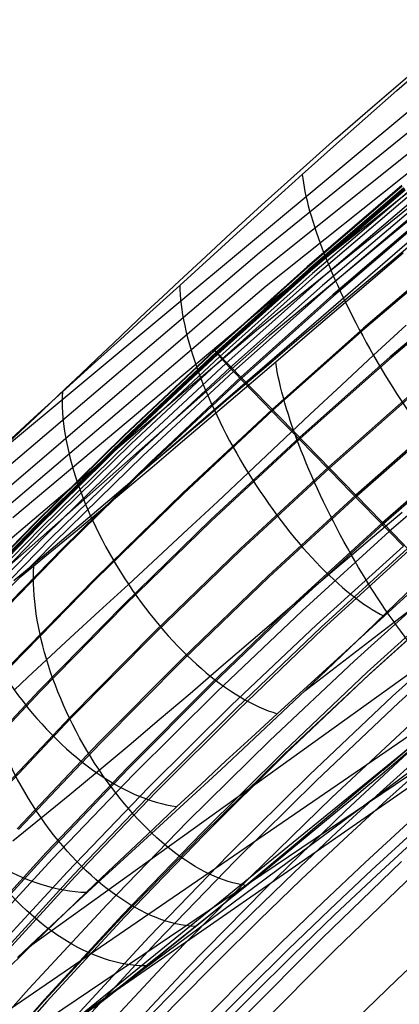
# Model space of a CAD drawing. Extents: x 112 to 670, y -274 to 273.
# Tile 31 of 84: x 199 to 219, y 159 to 211. Entities that reach past the tile are written whole.
import ezdxf

# ---------------------------------------------------------------- set-up
doc = ezdxf.new("R2010")
doc.units = 0
doc.layers.add('PREDEFINITO', color=7, linetype='CONTINUOUS')

msp = doc.modelspace()

# ---------------------------------------------------------------- linework, layer by layer
at = {"layer": 'PREDEFINITO'}
for p, q in [((226.492, 211.632, 392.229), (197.91, 187.822, 394.95)), ((224.221, 208.547, 376.475), (211.853, 198.533, 377.622)), ((219.038, 207.024, 403.546), (220.71, 208.479, 403.715)), ((224.416, 207.573, 360.533), (211.782, 197.439, 361.691)), ((217.77, 206.184, 403.36), (219.719, 207.855, 403.604)), ((217.379, 205.565, 403.313), (219.038, 207.024, 403.546)), ((224.737, 206.781, 344.543), (212.211, 196.8, 345.684)), ((215.837, 204.497, 403.031), (217.77, 206.184, 403.36)), ((224.732, 205.775, 328.554), (212.207, 195.789, 329.696)), ((215.733, 204.102, 403.018), (217.379, 205.565, 403.313)), ((224.348, 204.681, 312.553), (211.712, 194.487, 313.725)), ((213.986, 202.853, 402.634), (215.837, 204.497, 403.031)), ((224.345, 204.104, 296.437), (212.377, 194.198, 297.576)), ((214.1, 202.639, 402.661), (215.733, 204.102, 403.018)), ((212.158, 201.205, 402.163), (213.986, 202.853, 402.634)), ((212.481, 201.178, 402.245), (214.1, 202.639, 402.661)), ((219.298, 202.058, 265.196), (214.35, 197.812, 265.126)), ((219.316, 202.03, 268.883), (214.367, 197.787, 268.812)), ((219.32, 202.033, 264.017), (214.373, 197.789, 263.947)), ((219.393, 201.932, 270.064), (214.444, 197.693, 269.993)), ((219.422, 201.918, 260.144), (214.477, 197.676, 260.075)), ((219.458, 201.877, 258.961), (214.514, 197.637, 258.892)), ((219.474, 201.826, 270.576), (214.526, 197.593, 270.506)), ((219.581, 201.689, 270.938), (214.632, 197.462, 270.87)), ((219.698, 201.537, 271.135), (214.75, 197.317, 271.072)), ((219.892, 201.294, 271.385), (214.946, 197.085, 271.33)), ((210.353, 199.555, 401.613), (212.158, 201.205, 402.163)), ((210.875, 199.723, 401.769), (212.481, 201.178, 402.245)), ((220.1, 201.045, 271.583), (215.156, 196.845, 271.533)), ((220.28, 200.836, 271.672), (215.341, 196.643, 271.622)), ((220.616, 200.551, 226.193), (215.701, 196.349, 226.128)), ((220.659, 200.501, 225.013), (215.746, 196.301, 224.948)), ((220.905, 200.197, 281.019), (206.23, 187.507, 282.437)), ((209.282, 198.277, 401.228), (210.875, 199.723, 401.769)), ((208.572, 197.908, 400.983), (210.353, 199.555, 401.613)), ((222.175, 198.763, 182.392), (217.3, 194.614, 182.334)), ((222.217, 198.715, 181.211), (217.343, 194.568, 181.153)), ((219.739, 198.926, 278.428), (218.794, 198.135, 278.547)), ((211.853, 198.533, 377.622), (184.785, 175.519, 380.249)), ((207.703, 196.843, 400.621), (209.282, 198.277, 401.228)), ((219.372, 198.519, 278.488), (217.69, 197.086, 278.739)), ((207.691, 197.087, 400.636), (208.572, 197.908, 400.983)), ((214.35, 197.812, 265.126), (209.506, 193.459, 265.055)), ((214.367, 197.787, 268.812), (209.521, 193.435, 268.74)), ((214.373, 197.789, 263.947), (209.529, 193.435, 263.876)), ((214.444, 197.693, 269.993), (209.599, 193.346, 269.922)), ((214.477, 197.676, 260.075), (209.636, 193.327, 260.005)), ((218.794, 198.135, 278.547), (217.851, 197.345, 278.69)), ((211.782, 197.439, 361.691), (177.922, 168.415, 364.993)), ((214.514, 197.637, 258.892), (209.674, 193.288, 258.822)), ((214.526, 197.593, 270.506), (209.68, 193.251, 270.436)), ((214.632, 197.462, 270.87), (209.787, 193.126, 270.802)), ((214.75, 197.317, 271.072), (209.904, 192.989, 271.009)), ((217.851, 197.345, 278.69), (216.911, 196.556, 278.857)), ((223.535, 197.205, 144.742), (218.693, 193.102, 144.689)), ((223.578, 197.155, 143.561), (218.738, 193.054, 143.508)), ((212.211, 196.8, 345.684), (184.662, 173.326, 348.356)), ((206.14, 195.424, 399.946), (207.703, 196.843, 400.621)), ((206.816, 196.269, 400.269), (207.691, 197.087, 400.636)), ((214.946, 197.085, 271.33), (210.101, 192.767, 271.274)), ((215.156, 196.845, 271.533), (210.314, 192.537, 271.482)), ((215.341, 196.643, 271.622), (210.504, 192.341, 271.572)), ((217.69, 197.086, 278.739), (216.018, 195.66, 279.064)), ((205.948, 195.453, 399.88), (206.816, 196.269, 400.269)), ((215.701, 196.349, 226.128), (210.889, 192.04, 226.064)), ((215.746, 196.301, 224.948), (210.935, 191.993, 224.884)), ((216.911, 196.556, 278.857), (215.972, 195.767, 279.048)), ((212.207, 195.789, 329.696), (198.982, 184.697, 330.964)), ((216.018, 195.66, 279.064), (214.358, 194.241, 279.463)), ((215.972, 195.767, 279.048), (215.034, 194.977, 279.262)), ((204.595, 194.023, 399.202), (206.14, 195.424, 399.946)), ((205.086, 194.64, 399.469), (205.948, 195.453, 399.88)), ((204.231, 193.831, 399.036), (205.086, 194.64, 399.469)), ((217.3, 194.614, 182.334), (212.525, 190.359, 182.275)), ((217.343, 194.568, 181.153), (212.569, 190.314, 181.094)), ((215.034, 194.977, 279.262), (214.05, 194.147, 279.511)), ((219.525, 194.759, 409.091), (218.668, 193.975, 408.855)), ((212.377, 194.198, 297.576), (186.377, 171.235, 300.3)), ((211.712, 194.487, 313.725), (198.37, 183.153, 315.04)), ((214.358, 194.241, 279.463), (212.71, 192.831, 279.933)), ((214.05, 194.147, 279.511), (213.067, 193.315, 279.787)), ((203.071, 192.639, 398.39), (204.595, 194.023, 399.202)), ((203.382, 193.027, 398.58), (204.231, 193.831, 399.036)), ((218.668, 193.975, 408.855), (217.819, 193.192, 408.6)), ((202.54, 192.227, 398.101), (203.382, 193.027, 398.58)), ((209.506, 193.459, 265.055), (204.767, 189, 264.985)), ((209.521, 193.435, 268.74), (204.782, 188.978, 268.669)), ((209.529, 193.435, 263.876), (204.791, 188.977, 263.806)), ((209.599, 193.346, 269.922), (204.86, 188.894, 269.851)), ((209.636, 193.327, 260.005), (204.901, 188.872, 259.935)), ((209.674, 193.288, 258.822), (204.939, 188.835, 258.753)), ((209.68, 193.251, 270.436), (204.94, 188.804, 270.366)), ((209.787, 193.126, 270.802), (205.046, 188.686, 270.734)), ((209.506, 193.459, 265.055), (209.49, 193.472, 266.894)), ((209.49, 193.472, 266.894), (209.498, 193.461, 267.815)), ((209.498, 193.461, 267.815), (209.521, 193.435, 268.74)), ((209.636, 193.327, 260.005), (209.506, 193.459, 265.055)), ((209.521, 193.435, 268.74), (209.533, 193.422, 269.038)), ((209.533, 193.422, 269.038), (209.548, 193.405, 269.335)), ((209.548, 193.405, 269.335), (209.558, 193.394, 269.483)), ((209.558, 193.394, 269.483), (209.57, 193.38, 269.63)), ((209.57, 193.38, 269.63), (209.583, 193.365, 269.776)), ((209.583, 193.365, 269.776), (209.599, 193.346, 269.922)), ((209.599, 193.346, 269.922), (209.615, 193.327, 270.052)), ((209.615, 193.327, 270.052), (209.634, 193.305, 270.181)), ((209.634, 193.305, 270.181), (209.644, 193.293, 270.246)), ((218.895, 183.816, 30.646), (209.636, 193.327, 260.005)), ((209.644, 193.293, 270.246), (209.655, 193.28, 270.309)), ((209.655, 193.28, 270.309), (209.667, 193.266, 270.373)), ((209.667, 193.266, 270.373), (209.68, 193.251, 270.436)), ((209.68, 193.251, 270.436), (209.691, 193.238, 270.485)), ((209.691, 193.238, 270.485), (209.702, 193.225, 270.534)), ((209.702, 193.225, 270.534), (209.714, 193.211, 270.582)), ((209.714, 193.211, 270.582), (209.727, 193.196, 270.63)), ((209.727, 193.196, 270.63), (209.733, 193.188, 270.653)), ((209.733, 193.188, 270.653), (209.74, 193.18, 270.675)), ((209.74, 193.18, 270.675), (209.747, 193.172, 270.698)), ((209.747, 193.172, 270.698), (209.755, 193.163, 270.72)), ((209.755, 193.163, 270.72), (209.762, 193.155, 270.741)), ((209.762, 193.155, 270.741), (209.77, 193.145, 270.762)), ((209.77, 193.145, 270.762), (209.778, 193.136, 270.782)), ((209.778, 193.136, 270.782), (209.787, 193.126, 270.802)), ((209.787, 193.126, 270.802), (209.793, 193.119, 270.817)), ((209.793, 193.119, 270.817), (209.8, 193.111, 270.831)), ((209.8, 193.111, 270.831), (209.806, 193.103, 270.845)), ((209.806, 193.103, 270.845), (209.813, 193.095, 270.859)), ((209.813, 193.095, 270.859), (209.828, 193.078, 270.885)), ((209.828, 193.078, 270.885), (209.842, 193.061, 270.911)), ((209.842, 193.061, 270.911), (209.857, 193.044, 270.936)), ((209.857, 193.044, 270.936), (209.873, 193.026, 270.961)), ((209.873, 193.026, 270.961), (209.904, 192.989, 271.009)), ((213.067, 193.315, 279.787), (212.085, 192.484, 280.087)), ((218.693, 193.102, 144.689), (213.952, 188.893, 144.636)), ((218.738, 193.054, 143.508), (213.997, 188.847, 143.456)), ((217.819, 193.192, 408.6), (216.147, 191.633, 408.039)), ((201.57, 191.277, 397.51), (203.071, 192.639, 398.39)), ((209.904, 192.989, 271.009), (205.164, 188.556, 270.945)), ((210.101, 192.767, 271.274), (205.361, 188.344, 271.217)), ((210.314, 192.537, 271.482), (205.578, 188.123, 271.431)), ((209.904, 192.989, 271.009), (209.951, 192.936, 271.076)), ((209.951, 192.936, 271.076), (209.999, 192.881, 271.143)), ((209.999, 192.881, 271.143), (210.049, 192.825, 271.209)), ((210.049, 192.825, 271.209), (210.101, 192.767, 271.274)), ((210.101, 192.767, 271.274), (210.151, 192.712, 271.332)), ((210.151, 192.712, 271.332), (210.176, 192.684, 271.361)), ((210.176, 192.684, 271.361), (210.203, 192.656, 271.388)), ((210.203, 192.656, 271.388), (210.229, 192.627, 271.414)), ((210.229, 192.627, 271.414), (210.243, 192.612, 271.427)), ((210.243, 192.612, 271.427), (210.257, 192.598, 271.439)), ((210.257, 192.598, 271.439), (210.271, 192.583, 271.45)), ((210.271, 192.583, 271.45), (210.285, 192.568, 271.461)), ((210.285, 192.568, 271.461), (210.3, 192.552, 271.472)), ((210.3, 192.552, 271.472), (210.314, 192.537, 271.482)), ((210.314, 192.537, 271.482), (210.326, 192.525, 271.489)), ((210.326, 192.525, 271.489), (210.337, 192.513, 271.496)), ((210.337, 192.513, 271.496), (210.36, 192.489, 271.509)), ((212.71, 192.831, 279.933), (211.075, 191.432, 280.472)), ((201.705, 191.432, 397.599), (202.54, 192.227, 398.101)), ((210.504, 192.341, 271.572), (205.771, 187.934, 271.523)), ((210.889, 192.04, 226.064), (206.182, 187.627, 225.999)), ((210.935, 191.993, 224.884), (206.228, 187.581, 224.819)), ((210.36, 192.489, 271.509), (210.383, 192.465, 271.521)), ((210.383, 192.465, 271.521), (210.407, 192.441, 271.533)), ((210.407, 192.441, 271.533), (210.455, 192.391, 271.553)), ((210.455, 192.391, 271.553), (210.504, 192.341, 271.572)), ((210.504, 192.341, 271.572), (211.01, 191.821, 271.756)), ((212.085, 192.484, 280.087), (211.106, 191.653, 280.413)), ((211.106, 191.653, 280.413), (210.131, 190.824, 280.764)), ((211.01, 191.821, 271.756), (211.517, 191.3, 271.917)), ((216.147, 191.633, 408.039), (214.502, 190.088, 407.413)), ((220.173, 191.497, 106.298), (215.466, 187.337, 106.251)), ((200.83, 190.603, 397.043), (201.57, 191.277, 397.51)), ((200.922, 190.687, 397.102), (201.705, 191.432, 397.599)), ((211.075, 191.432, 280.472), (209.452, 190.046, 281.077)), ((211.517, 191.3, 271.917), (212.024, 190.778, 272.055)), ((220.22, 191.446, 105.117), (215.514, 187.288, 105.07)), ((200.097, 189.935, 396.559), (200.83, 190.603, 397.043)), ((200.142, 189.946, 396.582), (200.922, 190.687, 397.102)), ((210.131, 190.824, 280.764), (209.16, 189.998, 281.14)), ((212.024, 190.778, 272.055), (212.532, 190.257, 272.172)), ((198.653, 188.613, 395.539), (200.097, 189.935, 396.559)), ((199.366, 189.21, 396.039), (200.142, 189.946, 396.582)), ((209.452, 190.046, 281.077), (207.844, 188.677, 281.748)), ((212.525, 190.359, 182.275), (207.854, 186, 182.217)), ((212.569, 190.314, 181.094), (207.899, 185.956, 181.036)), ((209.16, 189.998, 281.14), (208.193, 189.175, 281.541)), ((212.532, 190.257, 272.172), (213.04, 189.734, 272.27)), ((214.502, 190.088, 407.413), (212.88, 188.558, 406.722)), ((221.566, 189.986, 73.043), (216.892, 185.873, 73.001)), ((221.619, 189.928, 71.866), (216.947, 185.817, 71.824)), ((213.04, 189.734, 272.27), (213.549, 189.212, 272.351)), ((198.594, 188.478, 395.474), (199.366, 189.21, 396.039)), ((204.767, 189, 264.985), (200.137, 184.44, 264.915)), ((204.782, 188.978, 268.669), (200.151, 184.42, 268.598)), ((204.791, 188.977, 263.806), (200.162, 184.418, 263.736)), ((204.86, 188.894, 269.851), (200.228, 184.34, 269.78)), ((208.193, 189.175, 281.541), (207.232, 188.356, 281.966)), ((213.952, 188.893, 144.636), (209.312, 184.582, 144.583)), ((213.549, 189.212, 272.351), (214.058, 188.689, 272.415)), ((204.901, 188.872, 259.935), (200.274, 184.316, 259.865)), ((204.94, 188.804, 270.366), (200.309, 184.255, 270.296)), ((204.939, 188.835, 258.753), (200.313, 184.28, 258.683)), ((205.046, 188.686, 270.734), (200.414, 184.143, 270.667)), ((205.164, 188.556, 270.945), (200.531, 184.02, 270.882)), ((207.844, 188.677, 281.748), (206.252, 187.326, 282.486)), ((213.997, 188.847, 143.456), (209.358, 184.537, 143.403)), ((212.88, 188.558, 406.722), (211.273, 187.044, 405.966)), ((214.058, 188.689, 272.415), (214.567, 188.166, 272.463)), ((222.933, 188.502, 43.529), (218.291, 184.436, 43.491)), ((222.986, 188.445, 42.342), (218.346, 184.38, 42.304)), ((205.361, 188.344, 271.217), (200.729, 183.819, 271.162)), ((205.578, 188.123, 271.431), (200.947, 183.608, 271.381)), ((205.771, 187.934, 271.523), (201.144, 183.425, 271.473)), ((207.232, 188.356, 281.966), (206.278, 187.543, 282.416)), ((214.233, 175.646, 397.853), (230.705, 188.331, 396.106)), ((214.567, 188.166, 272.463), (215.586, 187.119, 272.52)), ((223.298, 188.007, 272.513), (218.648, 183.972, 272.47)), ((206.182, 187.627, 225.999), (201.581, 183.113, 225.934)), ((206.228, 187.581, 224.819), (201.629, 183.069, 224.754)), ((206.278, 187.543, 282.416), (205.331, 186.736, 282.89)), ((206.252, 187.326, 282.486), (204.677, 185.996, 283.292)), ((211.273, 187.044, 405.966), (209.681, 185.551, 405.146)), ((215.466, 187.337, 106.251), (210.86, 183.076, 106.204)), ((215.514, 187.288, 105.07), (210.909, 183.028, 105.023)), ((215.586, 187.119, 272.52), (216.606, 186.071, 272.533)), ((205.331, 186.736, 282.89), (204.392, 185.937, 283.388)), ((204.677, 185.996, 283.292), (203.122, 184.691, 284.165)), ((207.854, 186, 182.217), (203.288, 181.541, 182.159)), ((207.899, 185.956, 181.036), (203.334, 181.499, 180.978)), ((204.392, 185.937, 283.388), (203.462, 185.145, 283.91)), ((216.892, 185.873, 73.001), (212.317, 181.659, 72.959)), ((216.947, 185.817, 71.824), (212.373, 181.605, 71.782)), ((216.606, 186.071, 272.533), (218.648, 183.972, 272.47)), ((209.681, 185.551, 405.146), (208.108, 184.081, 404.267)), ((203.462, 185.145, 283.91), (202.542, 184.363, 284.455)), ((218.434, 184.244, 274.65), (219.322, 184.997, 274.392)), ((200.137, 184.44, 264.915), (195.617, 179.782, 264.845)), ((200.151, 184.42, 268.598), (195.63, 179.764, 268.527)), ((200.162, 184.418, 263.736), (195.642, 179.761, 263.666)), ((200.228, 184.34, 269.78), (195.707, 179.689, 269.709)), ((200.274, 184.316, 259.865), (195.757, 179.662, 259.796)), ((200.313, 184.28, 258.683), (195.797, 179.628, 258.614)), ((202.542, 184.363, 284.455), (201.633, 183.591, 285.024)), ((203.122, 184.691, 284.165), (202.352, 184.049, 284.627)), ((209.312, 184.582, 144.583), (204.776, 180.171, 144.531)), ((209.358, 184.537, 143.403), (204.824, 180.127, 143.351)), ((218.291, 184.436, 43.491), (213.747, 180.268, 43.453)), ((218.346, 184.38, 42.304), (213.803, 180.214, 42.266)), ((200.309, 184.255, 270.296), (195.787, 179.608, 270.226)), ((200.414, 184.143, 270.667), (195.891, 179.503, 270.599)), ((200.531, 184.02, 270.882), (196.007, 179.387, 270.819)), ((200.729, 183.819, 271.162), (196.205, 179.197, 271.106)), ((202.352, 184.049, 284.627), (201.587, 183.413, 285.106)), ((208.108, 184.081, 404.267), (206.554, 182.635, 403.331)), ((218.648, 183.972, 272.47), (214.094, 179.836, 272.428)), ((217.549, 183.494, 274.929), (218.434, 184.244, 274.65)), ((218.648, 183.972, 272.47), (219.387, 183.213, 272.431)), ((219.6, 183.095, 19.16), (218.895, 183.816, 30.646)), ((200.947, 183.608, 271.381), (196.426, 178.994, 271.331)), ((201.144, 183.425, 271.473), (196.626, 178.819, 271.424)), ((201.633, 183.591, 285.024), (200.734, 182.829, 285.617)), ((201.587, 183.413, 285.106), (200.828, 182.785, 285.603)), ((216.669, 182.746, 275.23), (217.549, 183.494, 274.929)), ((201.581, 183.113, 225.934), (197.09, 178.502, 225.87)), ((201.629, 183.069, 224.754), (197.139, 178.46, 224.69)), ((200.734, 182.829, 285.617), (199.848, 182.08, 286.232)), ((200.828, 182.785, 285.603), (200.075, 182.164, 286.116)), ((210.86, 183.076, 106.204), (206.356, 178.716, 106.157)), ((210.909, 183.028, 105.023), (206.406, 178.67, 104.976)), ((219.387, 183.213, 272.431), (214.849, 179.102, 272.389)), ((219.6, 183.095, 19.16), (215.085, 178.97, 19.127)), ((219.687, 183.006, 18.011), (215.175, 178.884, 17.977)), ((215.795, 182.001, 275.551), (216.669, 182.746, 275.23)), ((218.307, 171.49, 283.886), (231.367, 182.751, 282.367)), ((206.554, 182.635, 403.331), (205.02, 181.215, 402.339)), ((199.848, 182.08, 286.232), (199.033, 181.393, 286.827)), ((200.075, 182.164, 286.116), (199.328, 181.551, 286.647)), ((214.927, 181.26, 275.892), (215.795, 182.001, 275.551)), ((219.017, 180.241, 400.804), (220.666, 181.834, 401.663)), ((203.288, 181.541, 182.159), (198.829, 176.986, 182.101)), ((203.334, 181.499, 180.978), (198.876, 176.946, 180.92)), ((205.02, 181.215, 402.339), (203.495, 179.81, 401.28)), ((212.317, 181.659, 72.959), (207.844, 177.347, 72.917)), ((212.373, 181.605, 71.782), (207.901, 177.295, 71.74)), ((214.067, 180.523, 276.254), (214.927, 181.26, 275.892)), ((221.299, 181.249, 272.23), (216.804, 177.201, 272.19)), ((221.959, 180.674, -6.193), (217.497, 176.627, -6.225)), ((219.824, 180.869, 401.222), (218.386, 179.555, 400.444)), ((199.787, 162.249, 383.304), (224.941, 180.326, 380.849)), ((204.776, 180.171, 144.531), (200.346, 175.665, 144.478)), ((213.747, 180.268, 43.453), (209.303, 176.004, 43.415)), ((213.803, 180.214, 42.266), (209.36, 175.951, 42.228)), ((213.214, 179.791, 276.635), (214.067, 180.523, 276.254)), ((217.388, 178.668, 399.873), (219.017, 180.241, 400.804)), ((222.031, 180.498, 272.074), (217.552, 176.474, 272.036)), ((222.071, 180.559, -7.425), (217.612, 176.515, -7.457)), ((204.824, 180.127, 143.351), (200.395, 175.622, 143.299)), ((203.495, 179.81, 401.28), (201.979, 178.417, 400.146)), ((214.094, 179.836, 272.428), (209.639, 175.602, 272.386)), ((212.368, 179.064, 277.035), (213.214, 179.791, 276.635)), ((218.386, 179.555, 400.444), (216.963, 178.257, 399.616)), ((223.243, 179.378, -14.877), (218.813, 175.37, -14.9)), ((206.356, 178.716, 106.157), (201.957, 174.262, 106.11)), ((206.406, 178.67, 104.976), (202.008, 174.217, 104.93)), ((214.849, 179.102, 272.389), (210.41, 174.892, 272.347)), ((215.085, 178.97, 19.127), (210.669, 174.749, 19.093)), ((215.175, 178.884, 17.977), (210.761, 174.665, 17.944)), ((211.528, 178.343, 277.454), (212.368, 179.064, 277.035)), ((215.772, 177.115, 398.874), (217.388, 178.668, 399.873)), ((223.574, 179.045, -15.762), (219.153, 175.046, -15.782)), ((201.979, 178.417, 400.146), (200.492, 177.044, 398.946)), ((209.869, 176.917, 278.347), (211.528, 178.343, 277.454)), ((216.963, 178.257, 399.616), (215.557, 176.976, 398.743)), ((207.844, 177.347, 72.917), (203.473, 172.941, 72.875)), ((207.901, 177.295, 71.74), (203.531, 172.89, 71.698)), ((216.804, 177.201, 272.19), (212.405, 173.056, 272.15)), ((214.267, 175.679, 397.88), (215.772, 177.115, 398.874)), ((192.211, 154.501, 367.993), (224.539, 176.648, 364.92)), ((200.492, 177.044, 398.946), (199.766, 176.367, 398.323)), ((208.237, 175.518, 279.311), (209.869, 176.917, 278.347)), ((217.497, 176.627, -6.225), (213.132, 172.485, -6.256)), ((215.557, 176.976, 398.743), (214.167, 175.709, 397.828)), ((199.766, 176.367, 398.323), (199.055, 175.699, 397.687)), ((217.552, 176.474, 272.036), (213.168, 172.353, 271.998)), ((217.612, 176.515, -7.457), (213.249, 172.377, -7.489)), ((200.346, 175.665, 144.478), (196.024, 171.066, 144.426)), ((200.395, 175.622, 143.299), (196.073, 171.025, 143.247)), ((199.34, 156.118, 302.247), (223.718, 175.961, 299.194)), ((209.303, 176.004, 43.415), (204.961, 171.645, 43.377)), ((209.36, 175.951, 42.228), (205.018, 171.594, 42.191)), ((209.639, 175.602, 272.386), (205.284, 171.273, 272.344)), ((206.63, 174.148, 280.344), (208.237, 175.518, 279.311)), ((212.779, 174.271, 396.835), (214.267, 175.679, 397.88)), ((214.167, 175.709, 397.828), (212.792, 174.455, 396.872)), ((218.813, 175.37, -14.9), (214.479, 171.266, -14.923)), ((219.153, 175.046, -15.782), (214.827, 170.952, -15.803)), ((188.545, 150.228, 352.207), (225.124, 174.922, 348.652)), ((210.41, 174.892, 272.347), (206.07, 170.589, 272.305)), ((210.669, 174.749, 19.093), (206.354, 170.434, 19.06)), ((210.761, 174.665, 17.944), (206.447, 170.353, 17.911)), ((188.16, 148.755, 336.034), (224.841, 174.211, 332.209)), ((191.326, 150.358, 319.473), (223.639, 174.348, 315.718)), ((201.957, 174.262, 106.11), (197.663, 169.715, 106.063)), ((202.008, 174.217, 104.93), (197.715, 169.672, 104.883)), ((205.048, 172.809, 281.442), (206.63, 174.148, 280.344)), ((211.307, 172.889, 395.731), (212.779, 174.271, 396.835)), ((212.792, 174.455, 396.872), (211.438, 173.213, 395.875)), ((219.978, 174.116, 271.14), (215.645, 170.075, 271.106)), ((203.473, 172.941, 72.875), (199.207, 168.443, 72.833)), ((212.405, 173.056, 272.15), (208.104, 168.817, 272.11)), ((211.438, 173.213, 395.875), (210.109, 171.985, 394.829)), ((220.695, 173.42, 270.764), (216.377, 169.402, 270.731)), ((203.531, 172.89, 71.698), (199.266, 168.395, 71.657)), ((203.49, 171.505, 282.603), (205.048, 172.809, 281.442)), ((213.132, 172.485, -6.256), (208.865, 168.25, -6.288)), ((209.854, 171.535, 394.561), (211.307, 172.889, 395.731)), ((219.814, 172.776, 283.072), (218.959, 172.047, 283.524)), ((219.003, 171.936, 283.545), (219.746, 172.562, 283.151)), ((210.109, 171.985, 394.829), (208.811, 170.778, 393.728)), ((213.168, 172.353, 271.998), (208.882, 168.139, 271.959)), ((213.249, 172.377, -7.489), (208.984, 168.146, -7.52)), ((218.959, 172.047, 283.524), (218.11, 171.324, 284.001)), ((218.266, 171.316, 283.957), (219.003, 171.936, 283.545)), ((204.961, 171.645, 43.377), (200.721, 167.195, 43.34)), ((205.018, 171.594, 42.191), (200.78, 167.147, 42.153)), ((201.96, 170.237, 283.826), (203.49, 171.505, 282.603)), ((209.199, 170.928, 394.004), (209.854, 171.535, 394.561)), ((205.284, 171.273, 272.344), (201.032, 166.853, 272.303)), ((208.55, 170.328, 393.429), (209.199, 170.928, 394.004)), ((214.479, 171.266, -14.923), (210.242, 167.07, -14.946)), ((214.827, 170.952, -15.803), (210.598, 166.767, -15.824)), ((218.11, 171.324, 284.001), (217.266, 170.607, 284.503)), ((217.534, 170.702, 284.386), (218.266, 171.316, 283.957)), ((206.07, 170.589, 272.305), (201.832, 166.193, 272.264)), ((206.354, 170.434, 19.06), (202.141, 166.029, 19.027)), ((208.811, 170.778, 393.728), (208.174, 170.183, 393.155)), ((217.266, 170.607, 284.503), (216.427, 169.895, 285.029)), ((216.807, 170.095, 284.832), (217.534, 170.702, 284.386)), ((200.458, 169.004, 285.108), (201.96, 170.237, 283.826)), ((206.447, 170.353, 17.911), (202.236, 165.951, 17.878)), ((207.267, 169.148, 392.232), (208.55, 170.328, 393.429)), ((208.174, 170.183, 393.155), (207.547, 169.595, 392.566)), ((215.645, 170.075, 271.106), (211.407, 165.942, 271.072)), ((215.368, 168.9, 285.772), (216.807, 170.095, 284.832)), ((216.427, 169.895, 285.029), (215.591, 169.189, 285.58)), ((207.547, 169.595, 392.566), (206.319, 168.438, 391.347)), ((216.377, 169.402, 270.731), (212.154, 165.292, 270.698)), ((198.976, 167.804, 286.452), (200.458, 169.004, 285.108)), ((206.009, 167.995, 390.972), (207.267, 169.148, 392.232)), ((213.951, 167.731, 286.773), (215.368, 168.9, 285.772)), ((215.591, 169.189, 285.58), (214.759, 168.486, 286.156)), ((208.104, 168.817, 272.11), (203.903, 164.488, 272.071)), ((206.319, 168.438, 391.347), (205.122, 167.305, 390.079)), ((214.759, 168.486, 286.156), (213.929, 167.788, 286.755)), ((208.882, 168.139, 271.959), (204.695, 163.835, 271.921)), ((208.865, 168.25, -6.288), (204.697, 163.925, -6.319)), ((204.779, 166.869, 389.656), (206.009, 167.995, 390.972)), ((208.984, 168.146, -7.52), (204.818, 163.825, -7.551)), ((213.929, 167.788, 286.755), (213.1, 167.093, 287.379)), ((205.122, 167.305, 390.079), (203.959, 166.198, 388.762)), ((212.556, 166.589, 287.828), (213.951, 167.731, 286.773)), ((200.721, 167.195, 43.34), (196.588, 162.658, 43.303)), ((200.78, 167.147, 42.153), (196.647, 162.612, 42.116)), ((201.032, 166.853, 272.303), (196.885, 162.344, 272.262)), ((203.581, 165.771, 388.288), (204.779, 166.869, 389.656)), ((210.242, 167.07, -14.946), (206.104, 162.786, -14.969)), ((210.598, 166.767, -15.824), (206.468, 162.493, -15.844)), ((213.1, 167.093, 287.379), (211.62, 165.86, 288.554)), ((211.181, 165.474, 288.933), (212.556, 166.589, 287.828)), ((219.293, 166.723, 268.74), (215.127, 162.707, 268.712)), ((201.832, 166.193, 272.264), (197.698, 161.71, 272.223)), ((202.141, 166.029, 19.027), (198.031, 161.537, 18.994)), ((202.236, 165.951, 17.878), (198.128, 161.462, 17.846)), ((202.418, 164.702, 386.873), (203.581, 165.771, 388.288)), ((203.959, 166.198, 388.762), (202.829, 165.118, 387.398)), ((211.407, 165.942, 271.072), (207.266, 161.719, 271.038)), ((211.62, 165.86, 288.554), (210.151, 164.646, 289.798)), ((219.966, 166.105, 268.162), (215.812, 162.111, 268.135)), ((212.154, 165.292, 270.698), (208.026, 161.093, 270.665)), ((209.832, 164.387, 290.087), (211.181, 165.474, 288.933)), ((201.295, 163.662, 385.416), (202.418, 164.702, 386.873)), ((202.829, 165.118, 387.398), (201.732, 164.064, 385.989)), ((203.903, 164.488, 272.071), (199.803, 160.071, 272.032)), ((208.504, 163.324, 291.289), (209.832, 164.387, 290.087)), ((210.151, 164.646, 289.798), (208.699, 163.457, 291.11)), ((204.695, 163.835, 271.921), (200.609, 159.444, 271.884)), ((204.697, 163.925, -6.319), (200.631, 159.515, -6.35)), ((201.732, 164.064, 385.989), (200.668, 163.037, 384.539)), ((204.818, 163.825, -7.551), (200.754, 159.418, -7.582)), ((200.214, 162.652, 383.921), (201.295, 163.662, 385.416)), ((207.201, 162.284, 292.534), (208.504, 163.324, 291.289)), ((208.699, 163.457, 291.11), (207.271, 162.298, 292.485)), ((199.224, 161.712, 382.463), (200.214, 162.652, 383.921)), ((200.668, 163.037, 384.539), (199.64, 162.038, 383.047)), ((206.104, 162.786, -14.969), (202.066, 158.417, -14.992)), ((215.127, 162.707, 268.712), (211.054, 158.603, 268.683)), ((206.468, 162.493, -15.844), (202.437, 158.133, -15.864)), ((207.271, 162.298, 292.485), (205.873, 161.176, 293.922)), ((205.928, 161.272, 293.826), (207.201, 162.284, 292.534)), ((199.64, 162.038, 383.047), (198.648, 161.068, 381.516)), ((207.266, 161.719, 271.038), (203.223, 157.409, 271.005)), ((215.812, 162.111, 268.135), (211.752, 158.029, 268.107)), ((205.873, 161.176, 293.922), (205.188, 160.63, 294.661)), ((205.303, 160.777, 294.492), (205.928, 161.272, 293.826)), ((208.026, 161.093, 270.665), (203.997, 156.808, 270.633)), ((205.188, 160.63, 294.661), (204.514, 160.096, 295.416)), ((204.688, 160.29, 295.173), (205.303, 160.777, 294.492)), ((199.803, 160.071, 272.032), (195.807, 155.57, 271.993)), ((204.514, 160.096, 295.416), (203.85, 159.574, 296.183)), ((204.083, 159.812, 295.867), (204.688, 160.29, 295.173)), ((203.85, 159.574, 296.183), (203.198, 159.064, 296.964)), ((203.487, 159.343, 296.574), (204.083, 159.812, 295.867)), ((200.609, 159.444, 271.884), (196.626, 154.968, 271.846)), ((200.631, 159.515, -6.35), (196.669, 155.021, -6.381)), ((200.754, 159.418, -7.582), (196.794, 154.929, -7.613)), ((202.325, 158.432, 298.025), (203.487, 159.343, 296.574))]:
    msp.add_line(p, q, dxfattribs=at)
for centre, radius in [((390, -18.831, 7.436), 255.559), ((390, -18.831, 20.802), 255.036), ((390, -18.831, -7.573), 253.393), ((390, -18.831, 28.418), 252.871), ((390, -18.831, -9.141), 252.497), ((390, -18.831, -11.306), 247.793), ((391, -17.718, 17.96), 240), ((391, -17.718, 2.96), 240), ((390, -18.831, -11.306), 239.953), ((390, -18.831, 36.408), 239.729), ((391, -25.718, -6.04), 240), ((390, -18.831, 41.336), 225.317), ((390, -18.831, 46.189), 204.858)]:
    msp.add_circle(centre, radius, dxfattribs=at)
msp.add_arc((391, -17.718, -12.04), 240, 93.82255, 156.65585, dxfattribs=at)
at = {"layer": 'PREDEFINITO', "extrusion": (-0.001089, -0.00086602, 0.999999)}
msp.add_arc((391.208, -25.586, 225.253), 229.53, 89.99053, 167.03804, dxfattribs=at)
at = {"layer": 'PREDEFINITO', "extrusion": (-0.001065, -0.000846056, 0.999999)}
msp.add_arc((391.14, -25.639, 224.171), 229.12, 89.97517, 167.00238, dxfattribs=at)
at = {"layer": 'PREDEFINITO', "extrusion": (0.83758, 0.486275, 0.248993)}
msp.add_arc((57.367, 312.832, 378.124), 11.849, 28.8158, 147.9642, dxfattribs=at)
at = {"layer": 'PREDEFINITO', "extrusion": (0.79445, 0.487202, 0.362605)}
msp.add_arc((49.113, 265.803, 406.18), 11.771, 30.849, 150.227, dxfattribs=at)
at = {"layer": 'PREDEFINITO', "extrusion": (0.850582, 0.456013, -0.261845)}
msp.add_arc((59.824, 350.032, 195.562), 11.849, 205.0466, 324.2643, dxfattribs=at)
at = {"layer": 'PREDEFINITO', "extrusion": (0.744112, 0.478757, 0.465927)}
msp.add_arc((41.893, 218.289, 426.777), 11.699, 32.1959, 151.8847, dxfattribs=at)
at = {"layer": 'PREDEFINITO', "extrusion": (0.676246, 0.45442, 0.579822)}
msp.add_arc((35.353, 159.763, 445.039), 11.646, 32.5586, 152.6637, dxfattribs=at)
at = {"layer": 'PREDEFINITO', "extrusion": (0.74947, 0.411148, -0.518895)}
msp.add_arc((54.445, 388.482, 76.383), 11.689, 200.6364, 320.628, dxfattribs=at)
at = {"layer": 'PREDEFINITO', "extrusion": (0.601472, 0.422755, 0.677872)}
msp.add_arc((28.813, 102.756, 454.406), 11.593, 32.8079, 153.3368, dxfattribs=at)
at = {"layer": 'PREDEFINITO', "extrusion": (0.718516, 0.394574, -0.572754)}
msp.add_arc((53.77, 392.399, 47.42), 11.653, 199.6424, 319.8539, dxfattribs=at)
at = {"layer": 'PREDEFINITO', "extrusion": (0.682928, 0.373448, -0.62781)}
msp.add_arc((53.7, 394.458, 16.394), 11.623, 198.7971, 319.2442, dxfattribs=at)
at = {"layer": 'PREDEFINITO', "extrusion": (-0.600965, -0.32154, 0.731747)}
msp.add_arc((-55.068, 391.739, 47.6), 11.57, 222.0455, 342.9875, dxfattribs=at)

doc.saveas('drawing.dxf')
